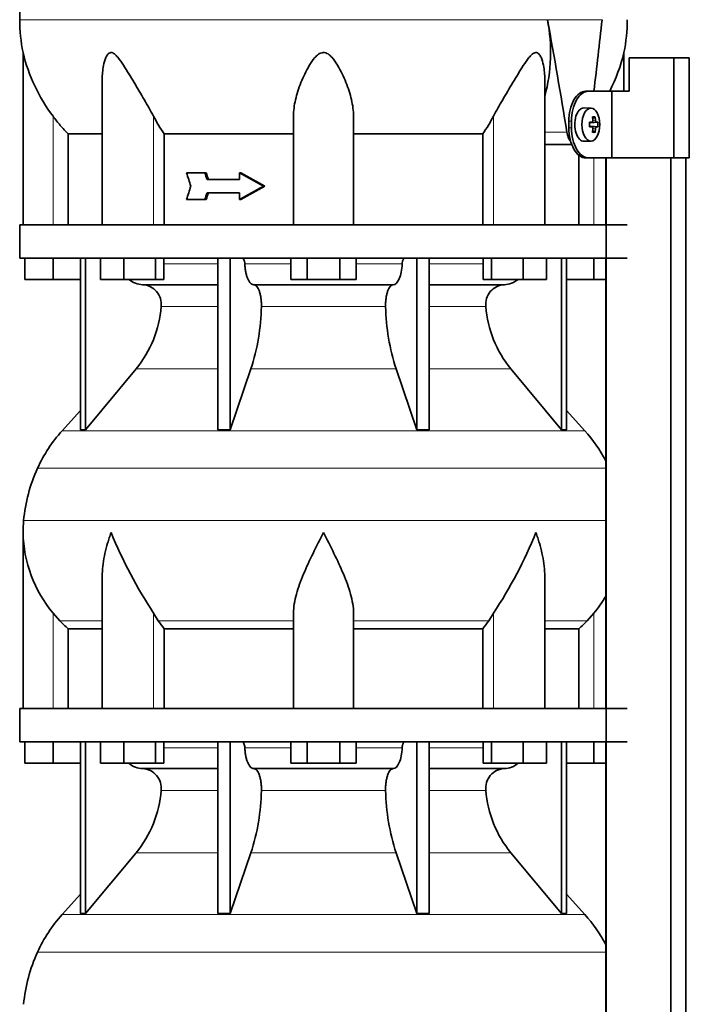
# Model space of a CAD drawing. Header units: millimetres. Extents: x 166 to 773, y -2192 to 1796.
# Tile 17 of 20: x 171 to 372, y 1029 to 1324. Entities that reach past the tile are written whole.
import ezdxf

# ---------------------------------------------------------------- set-up
doc = ezdxf.new("R2010")
doc.units = ezdxf.units.MM
for name, color, linetype in [('LOW_134-10', 7, 'Continuous'), ('M5X8_UNI7687', 7, 'Continuous'), ('VSI134_DIFFUSORE', 7, 'Continuous'), ('VSI134_TERMINALE', 7, 'Continuous'), ('VSI134_TESTATA', 7, 'Continuous')]:
    doc.layers.add(name, color=color, linetype=linetype)

# ---------------------------------------------------------------- blocks, each defined once
blk = doc.blocks.new('SE')
at = {"layer": 'LOW_134-10', "color": 7, "linetype": 'Continuous', "lineweight": 35}
for p, q in [((346.57, 1282.18), (346.57, 1262.18)), ((346.64, 1282.18), (346.64, -184.32)), ((366.02, -184.32), (366.02, 1282.18)), ((370.57, -184.32), (370.57, 1282.18)), ((346.57, 1252.18), (346.57, 1117.18)), ((346.57, 1107.18), (346.57, 972.18))]:
    blk.add_line(p, q, dxfattribs=at)
at = {"layer": 'M5X8_UNI7687', "color": 7, "linetype": 'Continuous', "lineweight": 35}
for p, q in [((342.15, 1297.11), (340.05, 1297.18)), ((341.67, 1292.81), (342.47, 1292.89)), ((344.21, 1292.88), (341.98, 1292.72)), ((343.31, 1294.52), (342.65, 1293.98)), ((342.47, 1291.47), (341.67, 1291.56)), ((344.21, 1291.49), (341.98, 1291.65)), ((343.31, 1289.85), (342.65, 1290.39)), ((340.05, 1287.18), (342.15, 1287.25))]:
    blk.add_line(p, q, dxfattribs=at)
at = {"layer": 'M5X8_UNI7687', "color": 4, "linetype": 'Continuous', "lineweight": 9}
for p, q in [((341.67, 1292.81), (342.45, 1292.89)), ((343.76, 1292.89), (341.98, 1292.72)), ((342.71, 1293.31), (343.49, 1293.39)), ((342.45, 1291.47), (341.67, 1291.56)), ((341.98, 1291.65), (343.76, 1291.47)), ((343.49, 1290.98), (342.7, 1291.05))]:
    blk.add_line(p, q, dxfattribs=at)
at = {"layer": 'M5X8_UNI7687', "color": 7, "linetype": 'Continuous', "lineweight": 35}
blk.add_arc((334.96, 1292.18), 9.27, 355.7167, 4.2833, dxfattribs=at)
for centre, major_axis, ratio, start_param, end_param in [((340, 1292.18), (0, 5), 0.544639, 0, 3.159643), ((334.81, 1292.03), (9.97, 0.73), 0.047468, 0.695348, 0.809907), ((338.32, 1292.18), (0, -9.26), 0.361923, 1.49595, 1.645642), ((341.99, 1293.22), (-0.975, -0.099), 0.510424, 1.182652, 1.511361), ((336.65, 1289.12), (7.92, 4.79), 0.318449, 0.410036, 0.559729), ((334.9, 1292.18), (0, 10), 0.788011, 4.833518, 4.948078), ((334.73, 1292.18), (0, 10), 0.882948, 4.833518, 4.948078), ((334.81, 1292.03), (9.97, 0.73), 0.047468, 0.33853, 0.453089), ((334.81, 1292.34), (9.97, -0.73), 0.047468, -0.809907, -0.695348), ((341.99, 1291.15), (-0.975, 0.099), 0.510424, 4.771824, 5.100533), ((334.9, 1292.18), (0, -10), 0.788011, 1.335108, 1.449667), ((336.65, 1295.25), (7.92, -4.79), 0.318449, -0.559729, -0.410036), ((334.73, 1292.18), (0, -10), 0.882948, 1.335108, 1.449667), ((334.81, 1292.34), (9.97, -0.73), 0.047468, -0.453089, -0.33853)]:
    blk.add_ellipse(centre, major_axis=major_axis, ratio=ratio, start_param=start_param, end_param=end_param, dxfattribs=at)
blk.add_ellipse((342.1, 1292.18), major_axis=(0, -4.93), ratio=0.544639, dxfattribs=at)
for points in [[(342.45, 1292.89), (342.46, 1292.89), (342.48, 1292.9), (342.51, 1292.9), (342.54, 1292.92), (342.57, 1292.93), (342.59, 1292.95), (342.62, 1292.98), (342.64, 1293.01), (342.66, 1293.04), (342.68, 1293.08), (342.69, 1293.12), (342.7, 1293.16), (342.71, 1293.2), (342.72, 1293.25), (342.72, 1293.29), (342.72, 1293.34), (342.72, 1293.37), (342.72, 1293.39)], [(343.49, 1293.39), (343.49, 1293.37), (343.5, 1293.34), (343.51, 1293.29), (343.52, 1293.25), (343.53, 1293.2), (343.54, 1293.16), (343.56, 1293.12), (343.58, 1293.08), (343.59, 1293.04), (343.61, 1293.01), (343.63, 1292.98), (343.66, 1292.95), (343.68, 1292.93), (343.7, 1292.92), (343.72, 1292.9), (343.74, 1292.9), (343.76, 1292.89), (343.76, 1292.89)], [(342.72, 1290.98), (342.72, 1290.99), (342.72, 1291.03), (342.72, 1291.07), (342.72, 1291.12), (342.71, 1291.16), (342.7, 1291.21), (342.69, 1291.25), (342.68, 1291.29), (342.66, 1291.33), (342.64, 1291.36), (342.62, 1291.39), (342.59, 1291.41), (342.57, 1291.43), (342.54, 1291.45), (342.51, 1291.46), (342.48, 1291.47), (342.46, 1291.47), (342.45, 1291.47)], [(343.76, 1291.47), (343.76, 1291.47), (343.74, 1291.47), (343.72, 1291.46), (343.7, 1291.45), (343.68, 1291.43), (343.66, 1291.41), (343.63, 1291.39), (343.61, 1291.36), (343.59, 1291.33), (343.58, 1291.29), (343.56, 1291.25), (343.54, 1291.21), (343.53, 1291.16), (343.52, 1291.12), (343.51, 1291.07), (343.5, 1291.03), (343.49, 1290.99), (343.49, 1290.98)]]:
    blk.add_open_spline(points, degree=3, dxfattribs=at)
at = {"layer": 'VSI134_DIFFUSORE', "color": 7, "linetype": 'Continuous', "lineweight": 35}
for p, q in [((353.01, 1262.18), (171.01, 1262.18)), ((171.01, 1262.18), (171.01, 1252.18)), ((171.01, 1252.18), (353.01, 1252.18)), ((172.51, 1245.78), (172.51, 1252.18)), ((172.51, 1245.78), (172.51, 1252.18)), ((181.01, 1245.78), (181.01, 1252.18)), ((189.18, 1252.18), (189.18, 1200.73)), ((190.71, 1252.18), (190.71, 1200.73)), ((195.25, 1245.78), (195.25, 1252.18)), ((202.19, 1245.78), (202.19, 1252.18)), ((211.67, 1245.78), (211.67, 1252.18)), ((214.21, 1245.78), (214.21, 1252.18)), ((230.31, 1252.18), (230.31, 1200.73)), ((234, 1252.18), (234, 1200.73)), ((252.19, 1245.78), (252.19, 1252.18)), ((257.1, 1245.78), (257.1, 1252.18)), ((266.91, 1245.78), (266.91, 1252.18)), ((271.82, 1245.78), (271.82, 1252.18)), ((290.01, 1252.18), (290.01, 1200.73)), ((293.7, 1252.18), (293.7, 1200.73)), ((309.8, 1245.78), (309.8, 1252.18)), ((312.34, 1245.78), (312.34, 1252.18)), ((321.82, 1245.78), (321.82, 1252.18)), ((328.76, 1245.78), (328.76, 1252.18)), ((333.3, 1252.18), (333.3, 1200.73)), ((334.83, 1252.18), (334.83, 1200.73)), ((343.01, 1245.78), (343.01, 1252.18)), ((181.01, 1245.78), (172.51, 1245.78)), ((189.18, 1245.78), (181.01, 1245.78)), ((202.19, 1245.78), (195.25, 1245.78)), ((211.67, 1245.78), (202.19, 1245.78)), ((214.21, 1245.78), (211.67, 1245.78)), ((257.1, 1245.78), (252.19, 1245.78)), ((266.91, 1245.78), (257.1, 1245.78)), ((271.82, 1245.78), (266.91, 1245.78)), ((312.34, 1245.78), (309.8, 1245.78)), ((321.82, 1245.78), (312.34, 1245.78)), ((328.76, 1245.78), (321.82, 1245.78)), ((343.01, 1245.78), (334.83, 1245.78)), ((346.57, 1245.78), (343.01, 1245.78)), ((207.83, 1244.18), (230.31, 1244.18)), ((241.1, 1244.18), (282.91, 1244.18)), ((293.7, 1244.18), (316.18, 1244.18)), ((190.71, 1200.73), (205.86, 1218.94)), ((234, 1200.73), (240.28, 1218.94)), ((283.73, 1218.94), (290.01, 1200.73)), ((318.15, 1218.94), (333.3, 1200.73)), ((189.18, 1206.5), (183.71, 1200.43)), ((340.3, 1200.43), (334.83, 1206.5)), ((189.18, 1200.73), (190.71, 1200.73)), ((230.31, 1200.73), (234, 1200.73)), ((290.01, 1200.73), (293.7, 1200.73)), ((333.3, 1200.73), (334.83, 1200.73)), ((172.01, 1169.92), (172.01, 1117.18)), ((195.73, 1156.54), (195.73, 1117.18)), ((328.28, 1117.18), (328.28, 1156.54)), ((183.02, 1143.48), (181.01, 1145.78)), ((212.52, 1143.48), (211.09, 1145.78)), ((253.01, 1117.18), (253.01, 1145.78)), ((271.01, 1117.18), (271.01, 1145.78)), ((312.92, 1145.78), (311.5, 1143.48)), ((343.01, 1145.78), (340.99, 1143.48)), ((185.53, 1141.04), (195.73, 1141.04)), ((185.53, 1117.18), (185.53, 1141.04)), ((214.3, 1141.04), (253.01, 1141.04)), ((214.3, 1117.18), (214.3, 1141.04)), ((271.01, 1141.04), (309.72, 1141.04)), ((309.72, 1141.04), (309.72, 1117.18)), ((328.28, 1141.04), (338.48, 1141.04)), ((338.48, 1141.04), (338.48, 1117.18)), ((353.01, 1117.18), (171.01, 1117.18)), ((171.01, 1117.18), (171.01, 1107.18)), ((171.01, 1107.18), (353.01, 1107.18)), ((172.51, 1100.78), (172.51, 1107.18)), ((172.51, 1100.78), (172.51, 1107.18)), ((181.01, 1100.78), (181.01, 1107.18)), ((189.18, 1107.18), (189.18, 1055.73)), ((190.71, 1107.18), (190.71, 1055.73)), ((195.25, 1100.78), (195.25, 1107.18)), ((202.19, 1100.78), (202.19, 1107.18)), ((211.67, 1100.78), (211.67, 1107.18)), ((214.21, 1100.78), (214.21, 1107.18)), ((230.31, 1107.18), (230.31, 1055.73)), ((234, 1107.18), (234, 1055.73)), ((252.19, 1100.78), (252.19, 1107.18)), ((257.1, 1100.78), (257.1, 1107.18)), ((266.91, 1100.78), (266.91, 1107.18)), ((271.82, 1100.78), (271.82, 1107.18)), ((290.01, 1107.18), (290.01, 1055.73)), ((293.7, 1107.18), (293.7, 1055.73)), ((309.8, 1100.78), (309.8, 1107.18)), ((312.34, 1100.78), (312.34, 1107.18)), ((321.82, 1100.78), (321.82, 1107.18)), ((328.76, 1100.78), (328.76, 1107.18)), ((333.3, 1107.18), (333.3, 1055.73)), ((334.83, 1107.18), (334.83, 1055.73)), ((343.01, 1100.78), (343.01, 1107.18)), ((181.01, 1100.78), (172.51, 1100.78)), ((189.18, 1100.78), (181.01, 1100.78)), ((202.19, 1100.78), (195.25, 1100.78)), ((211.67, 1100.78), (202.19, 1100.78)), ((214.21, 1100.78), (211.67, 1100.78)), ((257.1, 1100.78), (252.19, 1100.78)), ((266.91, 1100.78), (257.1, 1100.78)), ((271.82, 1100.78), (266.91, 1100.78)), ((312.34, 1100.78), (309.8, 1100.78)), ((321.82, 1100.78), (312.34, 1100.78)), ((328.76, 1100.78), (321.82, 1100.78)), ((343.01, 1100.78), (334.83, 1100.78)), ((346.57, 1100.78), (343.01, 1100.78)), ((207.83, 1099.18), (230.31, 1099.18)), ((241.1, 1099.18), (282.91, 1099.18)), ((293.7, 1099.18), (316.18, 1099.18)), ((190.71, 1055.73), (205.86, 1073.94)), ((234, 1055.73), (240.28, 1073.94)), ((283.73, 1073.94), (290.01, 1055.73)), ((318.15, 1073.94), (333.3, 1055.73)), ((189.18, 1061.5), (183.71, 1055.43)), ((340.3, 1055.43), (334.83, 1061.5)), ((189.18, 1055.73), (190.71, 1055.73)), ((230.31, 1055.73), (234, 1055.73)), ((290.01, 1055.73), (293.7, 1055.73)), ((333.3, 1055.73), (334.83, 1055.73))]:
    blk.add_line(p, q, dxfattribs=at)
at = {"layer": 'VSI134_DIFFUSORE', "color": 4, "linetype": 'Continuous', "lineweight": 9}
for p, q in [((214.21, 1250.41), (230.31, 1250.41)), ((238.43, 1250.41), (252.19, 1250.41)), ((271.82, 1250.41), (285.58, 1250.41)), ((293.7, 1250.41), (309.8, 1250.41)), ((230.31, 1237.64), (213.38, 1237.64)), ((280.62, 1237.64), (243.39, 1237.64)), ((310.63, 1237.64), (293.7, 1237.64)), ((205.86, 1218.94), (230.31, 1218.94)), ((240.28, 1218.94), (283.73, 1218.94)), ((293.7, 1218.94), (318.15, 1218.94)), ((183.71, 1200.43), (340.3, 1200.43)), ((346.57, 1189.17), (176.34, 1189.17)), ((172.18, 1173.54), (346.57, 1173.54)), ((181.01, 1117.18), (181.01, 1145.78)), ((211.09, 1117.18), (211.09, 1145.78)), ((312.92, 1117.18), (312.92, 1145.78)), ((343.01, 1117.18), (343.01, 1145.78)), ((183.02, 1143.48), (195.73, 1143.48)), ((212.52, 1143.48), (253.01, 1143.48)), ((271.01, 1143.48), (311.5, 1143.48)), ((328.28, 1143.48), (340.99, 1143.48)), ((214.21, 1105.41), (230.31, 1105.41)), ((238.43, 1105.41), (252.19, 1105.41)), ((271.82, 1105.41), (285.58, 1105.41)), ((293.7, 1105.41), (309.8, 1105.41)), ((230.31, 1092.64), (213.38, 1092.64)), ((280.62, 1092.64), (243.39, 1092.64)), ((310.63, 1092.64), (293.7, 1092.64)), ((205.86, 1073.94), (230.31, 1073.94)), ((240.28, 1073.94), (283.73, 1073.94)), ((293.7, 1073.94), (318.15, 1073.94)), ((183.71, 1055.43), (340.3, 1055.43)), ((346.57, 1044.17), (176.34, 1044.17))]:
    blk.add_line(p, q, dxfattribs=at)
at = {"layer": 'VSI134_DIFFUSORE', "color": 7, "linetype": 'Continuous', "lineweight": 35}
for centre, radius, start, end in [((208.06, 1250.86), 6.68, 229.5852, 268.0094), ((315.95, 1250.86), 6.68, 271.9979, 310.3729), ((207.55, 1238.32), 5.87, 353.3223, 87.2173), ((316.44, 1238.34), 5.85, 92.5772, 186.8833), ((180.07, 1240.16), 33.4, 320.5472, 355.6594), ((178.44, 1238.84), 64.97, 342.1602, 358.9354), ((347.08, 1239.09), 66.48, 181.2569, 197.6475), ((344.04, 1240.21), 33.51, 184.3996, 219.3938), ((216.41, 1170.98), 44, 138, 155.5912), ((307.61, 1170.98), 44, 27.6842, 42), ((220.96, 1168.92), 49, 155.5912, 174.5826), ((210.51, 1169.91), 38.5, 174.5826, 180.0352), ((210.7, 1170.59), 38.7, 181.0159, 219.8906), ((336.7, 1227.45), 149.83, 202.585, 213.0327), ((201.79, 1219.81), 133.53, 326.3278, 338.0546), ((313.31, 1170.59), 38.7, 320.1094, 329.446), ((245.66, 1165.72), 39.91, 213.8601, 218.2043), ((278.38, 1165.7), 39.88, 321.7938, 326.1418), ((208.06, 1105.86), 6.68, 229.5852, 268.0094), ((315.95, 1105.86), 6.68, 271.9979, 310.3729), ((207.55, 1093.32), 5.87, 353.3223, 87.2173), ((316.44, 1093.34), 5.85, 92.5772, 186.8833), ((180.07, 1095.16), 33.4, 320.5472, 355.6594), ((178.44, 1093.84), 64.97, 342.1602, 358.9354), ((347.08, 1094.09), 66.48, 181.2569, 197.6475), ((344.04, 1095.21), 33.51, 184.3996, 219.3938), ((216.41, 1025.98), 44, 138, 155.5912), ((307.61, 1025.98), 44, 27.6842, 42), ((220.96, 1023.92), 49, 155.5912, 174.5826)]:
    blk.add_arc(centre, radius, start, end, dxfattribs=at)
for points, knots in [([(237.67, 1252.18), (237.72, 1252.18), (237.76, 1252.17), (237.86, 1252.13), (237.9, 1252.1), (238.03, 1251.97), (238.11, 1251.84), (238.25, 1251.51), (238.31, 1251.32), (238.39, 1250.89), (238.42, 1250.65), (238.43, 1250.41)], [0, 0, 0, 0, 0.125, 0.125, 0.25, 0.25, 0.5, 0.5, 0.75, 0.75, 1, 1, 1, 1]), ([(285.58, 1250.41), (285.59, 1250.65), (285.62, 1250.88), (285.68, 1251.21), (285.71, 1251.31), (285.76, 1251.5), (285.79, 1251.59), (285.86, 1251.76), (285.9, 1251.83), (285.98, 1251.95), (286.02, 1252.01), (286.11, 1252.1), (286.15, 1252.13), (286.25, 1252.17), (286.29, 1252.18), (286.34, 1252.18)], [0, 0, 0, 0, 0.25, 0.25, 0.375, 0.375, 0.5, 0.5, 0.625, 0.625, 0.75, 0.75, 0.875, 0.875, 1, 1, 1, 1]), ([(241.1, 1244.18), (240.93, 1244.18), (240.77, 1244.22), (240.53, 1244.34), (240.45, 1244.39), (240.29, 1244.5), (240.22, 1244.57), (239.99, 1244.79), (239.84, 1244.98), (239.56, 1245.43), (239.43, 1245.68), (239.19, 1246.24), (239.08, 1246.56), (238.88, 1247.23), (238.79, 1247.59), (238.64, 1248.34), (238.58, 1248.74), (238.48, 1249.56), (238.45, 1249.98), (238.43, 1250.41)], [0, 0, 0, 0, 0.125, 0.125, 0.1875, 0.1875, 0.25, 0.25, 0.375, 0.375, 0.5, 0.5, 0.625, 0.625, 0.75, 0.75, 0.875, 0.875, 1, 1, 1, 1]), ([(285.58, 1250.41), (285.5, 1248.7), (285.19, 1247.1), (284.21, 1244.83), (283.56, 1244.18), (282.91, 1244.18)], [0, 0, 0, 0, 0.5, 0.5, 1, 1, 1, 1]), ([(241.1, 1244.18), (241.18, 1244.18), (241.26, 1244.17), (241.42, 1244.13), (241.49, 1244.1), (241.73, 1243.97), (241.88, 1243.84), (242.17, 1243.5), (242.31, 1243.3), (242.5, 1242.94), (242.57, 1242.81), (242.69, 1242.53), (242.74, 1242.38), (242.9, 1241.92), (243, 1241.59), (243.12, 1241.05), (243.16, 1240.87), (243.22, 1240.49), (243.25, 1240.3), (243.33, 1239.71), (243.37, 1239.3), (243.41, 1238.47), (243.41, 1238.05), (243.39, 1237.64)], [0, 0, 0, 0, 0.0625, 0.0625, 0.125, 0.125, 0.25, 0.25, 0.375, 0.375, 0.4375, 0.4375, 0.5, 0.5, 0.625, 0.625, 0.6875, 0.6875, 0.75, 0.75, 0.875, 0.875, 1, 1, 1, 1]), ([(280.62, 1237.64), (280.6, 1238.05), (280.61, 1238.47), (280.63, 1239.09), (280.65, 1239.29), (280.68, 1239.7), (280.71, 1239.9), (280.78, 1240.49), (280.85, 1240.87), (280.97, 1241.41), (281.02, 1241.58), (281.11, 1241.92), (281.21, 1242.24), (281.32, 1242.53), (281.44, 1242.8), (281.51, 1242.94), (281.7, 1243.3), (281.84, 1243.51), (282.13, 1243.84), (282.29, 1243.97), (282.6, 1244.14), (282.75, 1244.18), (282.91, 1244.18)], [0, 0, 0, 0, 0.125, 0.125, 0.1875, 0.1875, 0.25, 0.25, 0.375, 0.375, 0.4375, 0.4375, 0.5, 0.5625, 0.5625, 0.625, 0.625, 0.75, 0.75, 0.875, 0.875, 1, 1, 1, 1]), ([(198.37, 1169.91), (198.27, 1169.65), (198.18, 1169.39), (198, 1168.86), (197.91, 1168.6), (197.66, 1167.82), (197.5, 1167.3), (197.04, 1165.74), (196.77, 1164.71), (196.32, 1162.63), (196.14, 1161.59), (195.87, 1159.54), (195.78, 1158.52), (195.74, 1157.18), (195.73, 1156.86), (195.73, 1156.53)], [0, 0, 0, 0, 0.03125, 0.03125, 0.0625, 0.0625, 0.125, 0.125, 0.25, 0.25, 0.375, 0.375, 0.5, 0.5, 0.5400162, 0.5400162, 0.5400162, 0.5400162]), ([(262.01, 1169.91), (259.89, 1165.76), (257.74, 1161.55), (255.2, 1155.48), (254.45, 1153.47), (253.36, 1149.51), (253.01, 1147.61), (253.01, 1145.78)], [0, 0, 0, 0, 0.5, 0.5, 0.75, 0.75, 1, 1, 1, 1]), ([(271.01, 1145.78), (271.01, 1147.61), (270.66, 1149.51), (269.56, 1153.46), (268.81, 1155.47), (266.27, 1161.55), (264.12, 1165.76), (262.01, 1169.91)], [0, 0, 0, 0, 0.25, 0.25, 0.5, 0.5, 1, 1, 1, 1]), ([(328.28, 1156.53), (328.28, 1156.87), (328.27, 1157.21), (328.19, 1159.6), (327.91, 1161.64), (327.23, 1164.72), (326.97, 1165.75), (326.52, 1167.3), (326.35, 1167.82), (326.1, 1168.6), (325.97, 1168.99), (325.83, 1169.39), (325.74, 1169.65), (325.69, 1169.78), (325.65, 1169.91)], [0.4588627, 0.4588627, 0.4588627, 0.4588627, 0.5, 0.5, 0.75, 0.75, 0.875, 0.875, 0.9375, 0.9375, 0.96875, 0.984375, 0.984375, 1, 1, 1, 1]), ([(237.67, 1107.18), (237.72, 1107.18), (237.76, 1107.17), (237.86, 1107.13), (237.9, 1107.1), (238.03, 1106.97), (238.11, 1106.84), (238.25, 1106.51), (238.31, 1106.32), (238.39, 1105.89), (238.42, 1105.65), (238.43, 1105.41)], [0, 0, 0, 0, 0.125, 0.125, 0.25, 0.25, 0.5, 0.5, 0.75, 0.75, 1, 1, 1, 1]), ([(285.58, 1105.41), (285.59, 1105.65), (285.62, 1105.88), (285.68, 1106.21), (285.71, 1106.31), (285.76, 1106.5), (285.79, 1106.59), (285.86, 1106.76), (285.9, 1106.83), (285.98, 1106.95), (286.02, 1107.01), (286.11, 1107.1), (286.15, 1107.13), (286.25, 1107.17), (286.29, 1107.18), (286.34, 1107.18)], [0, 0, 0, 0, 0.25, 0.25, 0.375, 0.375, 0.5, 0.5, 0.625, 0.625, 0.75, 0.75, 0.875, 0.875, 1, 1, 1, 1]), ([(241.1, 1099.18), (240.93, 1099.18), (240.77, 1099.22), (240.53, 1099.34), (240.45, 1099.39), (240.29, 1099.5), (240.22, 1099.57), (239.99, 1099.79), (239.84, 1099.98), (239.56, 1100.43), (239.43, 1100.68), (239.19, 1101.24), (239.08, 1101.56), (238.88, 1102.23), (238.79, 1102.59), (238.64, 1103.34), (238.58, 1103.74), (238.48, 1104.56), (238.45, 1104.98), (238.43, 1105.41)], [0, 0, 0, 0, 0.125, 0.125, 0.1875, 0.1875, 0.25, 0.25, 0.375, 0.375, 0.5, 0.5, 0.625, 0.625, 0.75, 0.75, 0.875, 0.875, 1, 1, 1, 1]), ([(285.58, 1105.41), (285.5, 1103.7), (285.19, 1102.1), (284.21, 1099.83), (283.56, 1099.18), (282.91, 1099.18)], [0, 0, 0, 0, 0.5, 0.5, 1, 1, 1, 1]), ([(241.1, 1099.18), (241.18, 1099.18), (241.26, 1099.17), (241.42, 1099.13), (241.49, 1099.1), (241.73, 1098.97), (241.88, 1098.84), (242.17, 1098.5), (242.31, 1098.3), (242.5, 1097.94), (242.57, 1097.81), (242.69, 1097.53), (242.74, 1097.38), (242.9, 1096.92), (243, 1096.59), (243.12, 1096.05), (243.16, 1095.87), (243.22, 1095.49), (243.25, 1095.3), (243.33, 1094.71), (243.37, 1094.3), (243.41, 1093.47), (243.41, 1093.05), (243.39, 1092.64)], [0, 0, 0, 0, 0.0625, 0.0625, 0.125, 0.125, 0.25, 0.25, 0.375, 0.375, 0.4375, 0.4375, 0.5, 0.5, 0.625, 0.625, 0.6875, 0.6875, 0.75, 0.75, 0.875, 0.875, 1, 1, 1, 1]), ([(280.62, 1092.64), (280.6, 1093.05), (280.61, 1093.47), (280.63, 1094.09), (280.65, 1094.29), (280.68, 1094.7), (280.71, 1094.9), (280.78, 1095.49), (280.85, 1095.87), (280.97, 1096.41), (281.02, 1096.58), (281.11, 1096.92), (281.21, 1097.24), (281.32, 1097.53), (281.44, 1097.8), (281.51, 1097.94), (281.7, 1098.3), (281.84, 1098.51), (282.13, 1098.84), (282.29, 1098.97), (282.6, 1099.14), (282.75, 1099.18), (282.91, 1099.18)], [0, 0, 0, 0, 0.125, 0.125, 0.1875, 0.1875, 0.25, 0.25, 0.375, 0.375, 0.4375, 0.4375, 0.5, 0.5625, 0.5625, 0.625, 0.625, 0.75, 0.75, 0.875, 0.875, 1, 1, 1, 1])]:
    blk.add_open_spline(points, degree=3, knots=knots, dxfattribs=at)
for points in [[(185.53, 1141.04), (184.66, 1141.82), (183.82, 1142.64), (183.02, 1143.48)], [(340.99, 1143.48), (340.19, 1142.64), (339.35, 1141.82), (338.48, 1141.04)]]:
    blk.add_open_spline(points, degree=3, dxfattribs=at)
at = {"layer": 'VSI134_TERMINALE', "color": 7, "linetype": 'Continuous', "lineweight": 35}
for p, q in [((366.9, 1312.18), (353.56, 1312.18)), ((353.56, 1312.18), (353.56, 1302.18)), ((371.58, 1312.18), (366.9, 1312.18)), ((366.9, 1282.18), (366.9, 1312.18)), ((371.58, 1282.18), (371.58, 1312.18)), ((340.52, 1302.18), (341.33, 1302.18)), ((341.33, 1302.18), (348.33, 1302.18)), ((348.33, 1302.18), (353.56, 1302.18)), ((348.33, 1282.18), (348.33, 1302.18)), ((335.46, 1291.18), (335.46, 1293.18)), ((336.26, 1291.18), (336.26, 1293.18)), ((341.33, 1282.18), (340.52, 1282.18)), ((341.33, 1282.18), (348.33, 1282.18)), ((366.9, 1282.18), (348.33, 1282.18)), ((371.58, 1282.18), (366.9, 1282.18))]:
    blk.add_line(p, q, dxfattribs=at)
at = {"layer": 'VSI134_TERMINALE', "color": 4, "linetype": 'Continuous', "lineweight": 9}
for p, q in [((335.46, 1293.18), (336.26, 1293.18)), ((336.26, 1291.18), (335.46, 1291.18))]:
    blk.add_line(p, q, dxfattribs=at)
at = {"layer": 'VSI134_TERMINALE', "color": 7, "linetype": 'Continuous', "lineweight": 35}
for points in [[(335.46, 1293.18), (335.46, 1294.37), (335.6, 1295.54), (336.14, 1297.72), (336.53, 1298.72), (337.98, 1301.21), (339.28, 1302.18), (340.52, 1302.18)], [(341.33, 1302.18), (340.7, 1302.18), (340.08, 1301.95), (338.87, 1301.05), (338.3, 1300.38), (336.85, 1297.9), (336.26, 1295.56), (336.26, 1293.18)], [(340.52, 1282.18), (339.9, 1282.18), (339.27, 1282.42), (338.07, 1283.32), (337.5, 1283.98), (336.05, 1286.47), (335.46, 1288.8), (335.46, 1291.18)], [(336.26, 1291.18), (336.26, 1289.99), (336.4, 1288.83), (336.94, 1286.65), (337.33, 1285.65), (338.78, 1283.16), (340.08, 1282.18), (341.33, 1282.18)]]:
    blk.add_open_spline(points, degree=3, knots=[0, 0, 0, 0, 0.25, 0.25, 0.5, 0.5, 1, 1, 1, 1], dxfattribs=at)
at = {"layer": 'VSI134_TESTATA', "color": 4, "linetype": 'Continuous', "lineweight": 9}
for p, q in [((171.01, 1323.6), (327.91, 1323.6)), ((329.09, 1323.6), (327.91, 1323.6)), ((181.01, 1262.18), (181.01, 1294.65)), ((211.09, 1262.18), (211.09, 1294.65)), ((312.92, 1262.18), (312.92, 1294.65)), ((328.28, 1289.89), (334.89, 1289.89)), ((343.01, 1262.18), (343.01, 1282.18))]:
    blk.add_line(p, q, dxfattribs=at)
at = {"layer": 'VSI134_TESTATA', "color": 7, "linetype": 'Continuous', "lineweight": 35}
for p, q in [((172.01, 1313.77), (172.01, 1262.18)), ((352.01, 1302.18), (352.01, 1313.77)), ((195.73, 1305.69), (195.73, 1262.18)), ((328.28, 1262.18), (328.28, 1305.69)), ((253.01, 1262.18), (253.01, 1294.65)), ((271.01, 1262.18), (271.01, 1294.65)), ((185.53, 1262.18), (185.53, 1289.37)), ((185.53, 1289.37), (195.73, 1289.37)), ((214.3, 1289.37), (253.01, 1289.37)), ((214.3, 1262.18), (214.3, 1289.37)), ((271.01, 1289.37), (309.72, 1289.37)), ((309.72, 1289.37), (309.72, 1262.18)), ((328.28, 1286.18), (336.37, 1286.18)), ((338.48, 1283.05), (338.48, 1262.18)), ((226.48, 1277.68), (220.99, 1277.68)), ((226.86, 1277.68), (226.48, 1277.68)), ((237.22, 1277.68), (236.84, 1277.68)), ((236.84, 1277.68), (236.84, 1275.68)), ((236.84, 1275.68), (227.13, 1275.68)), ((244.48, 1273.68), (244.09, 1273.68)), ((226.48, 1269.68), (220.99, 1269.68)), ((226.86, 1269.68), (226.48, 1269.68)), ((236.84, 1271.68), (227.13, 1271.68)), ((236.84, 1271.68), (236.84, 1269.68)), ((237.22, 1269.68), (236.84, 1269.68))]:
    blk.add_line(p, q, dxfattribs=at)
for centre, radius, start, end in [((219.87, 1323.6), 48.86, 180.0008, 191.6142), ((279.1, 1313.85), 50.93, 344.9527, 11.0394), ((304.15, 1323.6), 48.86, 348.3855, 0.003), ((222.26, 1325.75), 51.67, 193.411, 217.0092), ((301.75, 1325.75), 51.67, 332.8548, 346.589), ((253.93, 1316.99), 48.31, 207.5468, 214.8794), ((270.09, 1316.99), 48.3, 325.12, 332.4538)]:
    blk.add_arc(centre, radius, start, end, dxfattribs=at)
for centre, major_axis, ratio, start_param, end_param in [((262.01, 1267.52), (-52.11, 339.42), 0.219797, -1.538622, -1.438638), ((262.01, 1267.52), (52.11, 339.42), 0.219797, -1.434831, -1.371171), ((479.41, 1243.99), (-237.03, 601.65), 0.359605, 1.374595, 1.381187), ((485.35, 1260.59), (-242.55, 615.67), 0.359595, 1.402583, 1.4058), ((482.42, 1260.6), (-239.38, 607.63), 0.359584, 1.402231, 1.405491), ((262.01, 1280.35), (-77.73, 39.62), 0.163128, 1.3252, 1.422004), ((262.01, 1280.35), (-76.74, 39.11), 0.163128, 1.326035, 1.424113), ((479.41, 1303.37), (-237.03, -601.65), 0.359605, -1.381187, -1.374596), ((262.01, 1267.02), (-77.73, -39.62), 0.163128, -1.422004, -1.3252), ((262.01, 1267.02), (-76.74, -39.11), 0.163128, -1.424113, -1.326035), ((485.38, 1286.77), (-242.57, -615.71), 0.359617, -1.405787, -1.402569), ((482.42, 1286.77), (-239.38, -607.63), 0.359584, -1.405491, -1.402231)]:
    blk.add_ellipse(centre, major_axis=major_axis, ratio=ratio, start_param=start_param, end_param=end_param, dxfattribs=at)
for points, knots in [([(183.52, 1398.87), (182.62, 1396.92), (181.07, 1393.5), (178.61, 1387.69), (176.52, 1381.7), (174.89, 1375.52), (173.67, 1369.28), (172.78, 1363.04), (171.96, 1355.1), (171.38, 1345.52), (171.1, 1334.22), (171.04, 1327.47), (171.02, 1323.6)], [0, 0, 0, 0, 0.075828, 0.157662, 0.24065, 0.323649, 0.406117, 0.487779, 0.568882, 0.716697, 0.863346, 1, 1, 1, 1]), ([(211.09, 1294.65), (210.24, 1296.29), (209.29, 1297.95), (207.32, 1301.35), (206.29, 1303.09), (204.22, 1306.53), (203.19, 1308.26), (201.55, 1310.77), (200.99, 1311.6), (200.07, 1312.7), (199.76, 1313.05), (199.06, 1313.6), (198.68, 1313.78), (197.96, 1313.75), (197.65, 1313.54), (197.16, 1312.96), (196.97, 1312.61), (196.49, 1311.5), (196.27, 1310.67), (195.84, 1308.49), (195.73, 1307.09), (195.73, 1305.69)], [0, 0, 0, 0, 0.125, 0.125, 0.25, 0.25, 0.375, 0.375, 0.4375, 0.4375, 0.46875, 0.46875, 0.5, 0.5, 0.53125, 0.53125, 0.5625, 0.5625, 0.625, 0.625, 0.7271447, 0.7271447, 0.7271447, 0.7271447]), ([(271.01, 1294.65), (271.01, 1296.29), (270.77, 1297.95), (269.98, 1301.35), (269.42, 1303.09), (268.04, 1306.53), (267.24, 1308.26), (265.72, 1310.77), (265.17, 1311.6), (264.16, 1312.7), (263.8, 1313.05), (262.95, 1313.6), (262.45, 1313.78), (261.43, 1313.75), (260.95, 1313.54), (260.11, 1312.96), (259.76, 1312.61), (258.77, 1311.5), (258.23, 1310.67), (256.74, 1308.19), (255.94, 1306.47), (254.57, 1303.01), (254.02, 1301.31), (253.24, 1297.95), (253.01, 1296.27), (253.01, 1294.65)], [0, 0, 0, 0, 0.125, 0.125, 0.25, 0.25, 0.375, 0.375, 0.4375, 0.4375, 0.46875, 0.46875, 0.5, 0.5, 0.53125, 0.53125, 0.5625, 0.5625, 0.625, 0.625, 0.75, 0.75, 0.875, 0.875, 1, 1, 1, 1]), ([(328.28, 1305.69), (328.28, 1307.12), (328.17, 1308.54), (327.72, 1310.77), (327.5, 1311.6), (326.99, 1312.7), (326.79, 1313.05), (326.28, 1313.6), (325.96, 1313.78), (325.23, 1313.75), (324.86, 1313.54), (324.17, 1312.96), (323.86, 1312.61), (322.95, 1311.5), (322.4, 1310.67), (320.78, 1308.19), (319.75, 1306.47), (317.68, 1303.01), (316.67, 1301.31), (314.72, 1297.95), (313.76, 1296.27), (312.92, 1294.65)], [0.2712662, 0.2712662, 0.2712662, 0.2712662, 0.375, 0.375, 0.4375, 0.4375, 0.46875, 0.46875, 0.5, 0.5, 0.53125, 0.53125, 0.5625, 0.5625, 0.625, 0.625, 0.75, 0.75, 0.875, 0.875, 1, 1, 1, 1]), ([(185.53, 1289.37), (184.71, 1290.2), (183.92, 1291.06), (182.41, 1292.82), (181.69, 1293.72), (181.01, 1294.65)], [0, 0, 0, 0, 0.5, 0.5, 1, 1, 1, 1]), ([(336.04, 1287.1), (336.01, 1287.14), (335.98, 1287.18), (335.83, 1287.38), (335.71, 1287.57), (335.49, 1287.96), (335.39, 1288.17), (335.21, 1288.63), (335.13, 1288.87), (334.99, 1289.37), (334.94, 1289.62), (334.89, 1289.89)], [0.4716975, 0.4716975, 0.4716975, 0.4716975, 0.5, 0.5, 0.625, 0.625, 0.75, 0.75, 0.875, 0.875, 1, 1, 1, 1])]:
    blk.add_open_spline(points, degree=3, knots=knots, dxfattribs=at)
at = {"layer": 'VSI134_TESTATA', "color": 4, "linetype": 'Continuous', "lineweight": 9}
blk.add_rational_spline([(327.91, 1323.6), (335.29, 1323.61), (341.2, 1323.61), (345.46, 1323.61)], [1, 0.989771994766, 0.989771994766, 1], degree=3, dxfattribs=at)

msp = doc.modelspace()

# ---------------------------------------------------------------- block references
msp.add_blockref('SE', (0, 0))

doc.saveas('drawing.dxf')
